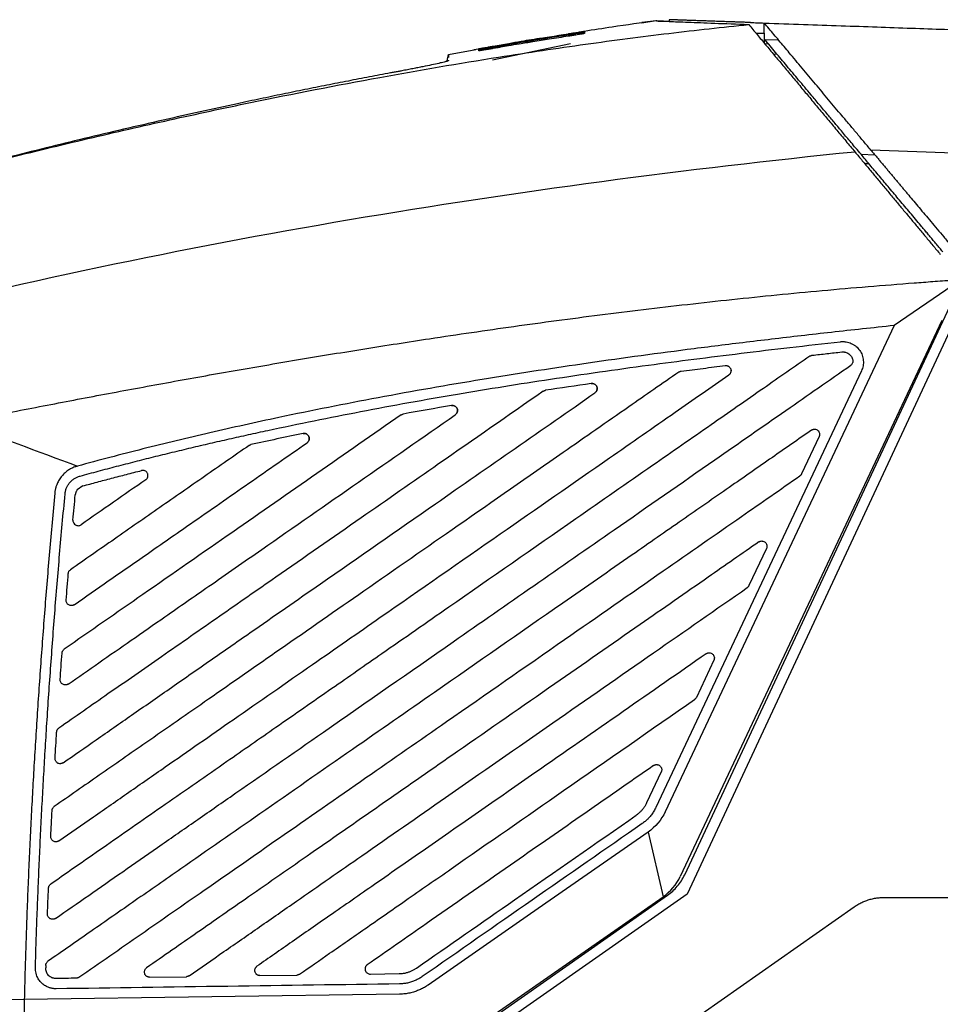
# Model space of a CAD drawing. Header units: millimetres. Extents: x -508 to 796, y -404 to 760.
# Tile 81 of 116: x 497 to 587, y 168 to 264. Entities that reach past the tile are written whole.
import ezdxf

# ---------------------------------------------------------------- set-up
doc = ezdxf.new("R2010")
doc.units = ezdxf.units.MM

msp = doc.modelspace()

# ---------------------------------------------------------------- linework, layer by layer
at = {"color": 7, "linetype": 'Continuous', "lineweight": 25}
for p, q in [((559.313, 263.765), (557.93, 263.585)), ((557.931, 263.576), (559.126, 263.751)), ((560.572, 263.867), (560.572, 263.695)), ((569.824, 262.543), (569.824, 263.544)), ((550.799, 262.26), (550.775, 262.414)), ((552.323, 262.753), (552.314, 262.751)), ((552.32, 262.752), (552.32, 262.752)), ((569.003, 262.572), (569.819, 262.543)), ((569.824, 262.543), (569.819, 262.543)), ((569.819, 262.543), (569.819, 261.543)), ((550.993, 261.506), (543.406, 259.919)), ((544.984, 261.526), (543.47, 261.27)), ((569.819, 261.543), (570.209, 261.529)), ((569.867, 261.937), (571.205, 261.898)), ((539.004, 259.855), (539.116, 260.475)), ((539.116, 260.475), (541.784, 260.969)), ((542.04, 261.011), (541.592, 260.932)), ((542.009, 261.008), (542.039, 261.013)), ((543.462, 261.197), (543.485, 261.068)), ((571.074, 260.498), (570.721, 260.51)), ((539.114, 259.939), (539.114, 259.892)), ((579.229, 250.779), (580.572, 250.735)), ((639.466, 249.112), (580.197, 251.181)), ((588.095, 238.003), (582.449, 234.133)), ((562.086, 180.748), (587.877, 235.978)), ((588.783, 235.555), (562.313, 178.87)), ((587.097, 234.615), (561.651, 180.579)), ((582.449, 234.133), (560.194, 186.874)), ((579.267, 229.723), (559.289, 187.3)), ((566.075, 230.248), (566.311, 230.196)), ((566.557, 229.926), (566.581, 229.713)), ((566.485, 229.445), (566.473, 229.427)), ((553.542, 227.821), (553.461, 227.686)), ((575.159, 223.347), (573.453, 219.724)), ((503.569, 218.544), (503.029, 218.168)), ((570.041, 212.479), (568.335, 208.857)), ((564.923, 201.611), (563.218, 197.989)), ((559.806, 190.743), (558.385, 187.726)), ((558.525, 184.899), (559.982, 178.604)), ((562.313, 178.87), (535.699, 160.231)), ((536.132, 162.016), (559.982, 178.604)), ((536.628, 162.103), (560.424, 178.768)), ((581.435, 178.535), (655.966, 178.535)), ((560.029, 164.649), (578.567, 177.631)), ((510.069, 170.792), (513.645, 170.842)), ((520.797, 170.944), (524.373, 170.995)), ((531.524, 171.097), (534.336, 171.137)), ((497.878, 168.618), (483.587, 168.415)), ((497.878, 168.618), (497.735, 160.615))]:
    msp.add_line(p, q, dxfattribs=at)
at = {"color": 250, "linetype": 'Continuous', "lineweight": 25}
msp.add_line((552.351, 262.744), (552.283, 262.665), dxfattribs=at)
at = {"color": 7, "linetype": 'Continuous', "lineweight": 25, "flags": 128}
for points in [[(539.116, 260.475), (539.116, 260.474), (539.116, 260.472)], [(558.525, 184.899), (547.837, 177.466), (537.148, 170.031)], [(534.364, 169.137), (516.121, 168.878), (497.878, 168.618)]]:
    msp.add_lwpolyline(points, dxfattribs=at)
at = {"color": 7, "linetype": 'Continuous', "lineweight": 25}
for points, knots in [([(472.302, 244.038), (473.035, 244.245), (474.529, 244.664), (476.811, 245.298), (479.174, 245.948), (481.619, 246.612), (485.084, 247.542), (489.879, 248.803), (496.527, 250.493), (504.021, 252.311), (511.985, 254.135), (521.43, 256.164), (532.077, 258.243), (541.552, 259.86), (548.229, 260.884), (552.41, 261.486), (556.506, 262.037), (560.517, 262.539), (564.442, 262.996), (567.032, 263.266), (568.312, 263.4)], [0, 0, 0, 0, 0.023316, 0.047472, 0.072469, 0.098308, 0.124992, 0.182222, 0.249982, 0.334822, 0.418134, 0.499916, 0.630338, 0.749929, 0.793915, 0.836981, 0.879125, 0.920344, 0.960636, 1, 1, 1, 1]), ([(559.271, 263.745), (557.848, 263.549), (555.472, 263.22), (553.228, 262.873), (552.328, 262.734)], [0, 0, 0, 0, 0.599053, 1, 1, 1, 1]), ([(560.572, 263.696), (560.185, 263.71), (559.458, 263.738), (559.349, 263.742), (559.297, 263.744)], [0, 0, 0, 0, 0.531774, 1, 1, 1, 1]), ([(559.356, 263.742), (559.391, 263.741), (559.519, 263.736), (560.498, 263.698), (562.31, 263.629), (564.856, 263.532), (567.159, 263.444), (568.312, 263.4)], [0, 0, 0, 0, 0.0842157, 0.3118741, 0.5403901, 0.769765, 1, 1, 1, 1]), ([(568.479, 263.591), (568.348, 263.595), (568.087, 263.604), (567.706, 263.618), (567.335, 263.63), (566.973, 263.643), (566.622, 263.655), (566.28, 263.667), (565.948, 263.679), (565.626, 263.69), (565.314, 263.701), (565.011, 263.711), (564.719, 263.722), (564.436, 263.731), (564.163, 263.741), (563.901, 263.75), (563.648, 263.759), (563.405, 263.767), (563.173, 263.775), (562.95, 263.783), (562.737, 263.791), (562.535, 263.798), (562.342, 263.804), (562.159, 263.811), (561.987, 263.817), (561.824, 263.823), (561.671, 263.828), (561.529, 263.833), (561.396, 263.838), (561.273, 263.842), (561.16, 263.846), (561.057, 263.849), (560.964, 263.853), (560.881, 263.856), (560.808, 263.858), (560.745, 263.861), (560.691, 263.862), (560.648, 263.864), (560.614, 263.865), (560.589, 263.866), (560.574, 263.867), (560.573, 263.867), (560.572, 263.867)], [0, 0, 0, 0, 0.025202, 0.050404, 0.075604, 0.100802, 0.125997, 0.151189, 0.176375, 0.201557, 0.226732, 0.251901, 0.277062, 0.302214, 0.327358, 0.352491, 0.377614, 0.402725, 0.427824, 0.45291, 0.477982, 0.50304, 0.528082, 0.553108, 0.578118, 0.60311, 0.628083, 0.653038, 0.677973, 0.702887, 0.727781, 0.752652, 0.7775, 0.802325, 0.827127, 0.851903, 0.876654, 0.901378, 0.926076, 0.950746, 0.975387, 1, 1, 1, 1]), ([(568.312, 263.4), (568.447, 263.238), (568.718, 262.914), (569.127, 262.423), (569.539, 261.929), (569.954, 261.431), (570.371, 260.93), (570.792, 260.425), (571.216, 259.917), (571.643, 259.405), (572.072, 258.889), (572.505, 258.37), (572.941, 257.848), (573.519, 257.154), (574.241, 256.288), (575.11, 255.245), (575.985, 254.196), (576.866, 253.139), (577.753, 252.074), (578.347, 251.362), (578.645, 251.004)], [0, 0, 0, 0, 0.041203, 0.082457, 0.123772, 0.165157, 0.206621, 0.248175, 0.289826, 0.331584, 0.373459, 0.415459, 0.457594, 0.499872, 0.582641, 0.665559, 0.748691, 0.832099, 0.915848, 1, 1, 1, 1]), ([(568.479, 263.591), (568.587, 263.587), (568.804, 263.579), (569.138, 263.568), (569.477, 263.556), (569.708, 263.548), (569.824, 263.544)], [0, 0, 0, 0, 0.250006, 0.500002, 0.749996, 1, 1, 1, 1]), ([(569.824, 263.544), (571.092, 263.499), (573.579, 263.412), (577.232, 263.285), (580.734, 263.163), (584.084, 263.046), (589.289, 262.864), (596.205, 262.622), (604.91, 262.318), (613.309, 262.025), (620.115, 261.787), (625.278, 261.607), (628.921, 261.48), (632.496, 261.355), (636.005, 261.233), (638.319, 261.152), (639.466, 261.112)], [0, 0, 0, 0, 0.054533, 0.106893, 0.157081, 0.205097, 0.250942, 0.38087, 0.502501, 0.625456, 0.742417, 0.795771, 0.848201, 0.899712, 0.95031, 1, 1, 1, 1]), ([(580.197, 251.181), (580.079, 251.322), (579.843, 251.604), (579.489, 252.025), (579.136, 252.446), (578.783, 252.866), (578.432, 253.285), (578.081, 253.703), (577.731, 254.12), (577.061, 254.918), (576.078, 256.09), (574.782, 257.635), (573.505, 259.157), (572.493, 260.362), (571.748, 261.25), (571.25, 261.844), (570.763, 262.425), (570.287, 262.992), (569.978, 263.36), (569.824, 263.544)], [0, 0, 0, 0, 0.032507, 0.064954, 0.097349, 0.1297, 0.162017, 0.194307, 0.226581, 0.258847, 0.38018, 0.500647, 0.625102, 0.747592, 0.798822, 0.849627, 0.900058, 0.950165, 1, 1, 1, 1]), ([(550.777, 262.435), (550.143, 262.335), (548.972, 262.148), (547.358, 261.882), (546.03, 261.658), (544.986, 261.479), (544.226, 261.348), (543.75, 261.264), (543.528, 261.225), (543.464, 261.214)], [0, 0, 0, 0, 0.2594023, 0.4799624, 0.6616765, 0.8045405, 0.9085507, 0.9737045, 1, 1, 1, 1]), ([(550.779, 262.257), (550.158, 262.161), (549.006, 261.982), (547.417, 261.727), (546.1, 261.51), (545.056, 261.336), (544.284, 261.205), (543.784, 261.12), (543.542, 261.078), (543.466, 261.065)], [0, 0, 0, 0, 0.254472, 0.471751, 0.65183, 0.7947, 0.900354, 0.968789, 1, 1, 1, 1]), ([(550.775, 262.502), (550.815, 262.508), (550.895, 262.521), (551.014, 262.54), (551.132, 262.559), (551.249, 262.577), (551.421, 262.604), (551.639, 262.638), (551.88, 262.676), (552.082, 262.706), (552.217, 262.726), (552.298, 262.738), (552.343, 262.744), (552.348, 262.744), (552.351, 262.744)], [0, 0, 0, 0, 0.050104, 0.099933, 0.149751, 0.199823, 0.250411, 0.37614, 0.500229, 0.625554, 0.749898, 0.834042, 0.916842, 1, 1, 1, 1]), ([(550.775, 262.414), (550.815, 262.421), (550.895, 262.433), (551.015, 262.452), (551.133, 262.47), (551.25, 262.488), (551.422, 262.514), (551.64, 262.546), (551.881, 262.581), (552.083, 262.609), (552.217, 262.626), (552.298, 262.635), (552.343, 262.639), (552.348, 262.638), (552.351, 262.638)], [0, 0, 0, 0, 0.050176, 0.100036, 0.149849, 0.199885, 0.250411, 0.376082, 0.500213, 0.625504, 0.749921, 0.833937, 0.916736, 1, 1, 1, 1]), ([(552.351, 262.697), (552.35, 262.696), (552.348, 262.695), (552.332, 262.691), (552.306, 262.686), (552.27, 262.679), (552.203, 262.667), (552.081, 262.646), (551.879, 262.612), (551.638, 262.573), (551.397, 262.534), (551.173, 262.498), (550.976, 262.467), (550.843, 262.446), (550.777, 262.435)], [0, 0, 0, 0, 0.050017, 0.099674, 0.149343, 0.199396, 0.250198, 0.374496, 0.499875, 0.624021, 0.749661, 0.833798, 0.916844, 1, 1, 1, 1]), ([(552.35, 262.527), (552.349, 262.526), (552.347, 262.524), (552.331, 262.519), (552.306, 262.513), (552.27, 262.505), (552.202, 262.491), (552.081, 262.469), (551.879, 262.434), (551.639, 262.393), (551.397, 262.354), (551.174, 262.319), (550.977, 262.288), (550.845, 262.267), (550.779, 262.257)], [0, 0, 0, 0, 0.050002, 0.099653, 0.149323, 0.199386, 0.250206, 0.374494, 0.499874, 0.624014, 0.749653, 0.833807, 0.91686, 1, 1, 1, 1]), ([(552.351, 262.638), (552.351, 262.622), (552.35, 262.589), (552.35, 262.548), (552.35, 262.527)], [0, 0, 0, 0, 0.495965, 1, 1, 1, 1]), ([(552.351, 262.744), (552.351, 262.739), (552.351, 262.727), (552.351, 262.707), (552.351, 262.697)], [0, 0, 0, 0, 0.497912, 1, 1, 1, 1]), ([(548.242, 262.082), (547.54, 261.969), (546.398, 261.785), (545.377, 261.602), (544.983, 261.531)], [0, 0, 0, 0, 0.6139416, 1, 1, 1, 1]), ([(579.229, 250.779), (579.06, 250.981), (578.741, 251.361), (578.279, 251.911), (577.843, 252.431), (577.32, 253.054), (576.705, 253.787), (575.957, 254.678), (575.175, 255.611), (574.427, 256.502), (573.759, 257.299), (573.167, 258.003), (572.588, 258.694), (572.02, 259.37), (571.464, 260.033), (570.92, 260.682), (570.386, 261.317), (570.04, 261.731), (569.867, 261.937)], [0, 0, 0, 0, 0.05213, 0.098162, 0.142338, 0.186472, 0.259761, 0.332797, 0.418861, 0.504441, 0.568325, 0.631519, 0.69409, 0.756104, 0.81763, 0.87874, 0.939505, 1, 1, 1, 1]), ([(539.116, 260.471), (539.116, 260.455), (539.115, 260.424), (539.114, 260.325), (539.114, 260.203), (539.114, 260.193)], [0, 0, 0, 0, 0.492436, 0.958383, 1, 1, 1, 1]), ([(543.47, 261.27), (543.431, 261.263), (543.355, 261.249), (543.242, 261.229), (543.131, 261.209), (543.021, 261.19), (542.861, 261.161), (542.657, 261.124), (542.435, 261.084), (542.25, 261.051), (542.128, 261.029), (542.056, 261.016), (542.016, 261.009), (542.011, 261.008), (542.009, 261.008)], [0, 0, 0, 0, 0.050407, 0.100344, 0.150107, 0.199996, 0.250306, 0.375434, 0.500237, 0.62529, 0.750054, 0.83367, 0.916478, 1, 1, 1, 1]), ([(543.466, 261.065), (543.428, 261.058), (543.353, 261.046), (543.241, 261.026), (543.131, 261.008), (543.022, 260.99), (542.864, 260.963), (542.666, 260.931), (542.452, 260.897), (542.278, 260.87), (542.165, 260.855), (542.099, 260.846), (542.064, 260.843), (542.059, 260.845), (542.057, 260.845)], [0, 0, 0, 0, 0.0502706, 0.1001052, 0.1498389, 0.1998085, 0.2503459, 0.374956, 0.5001514, 0.6246225, 0.7499226, 0.8329004, 0.9158302, 1, 1, 1, 1]), ([(542.057, 260.845), (542.057, 260.854), (542.058, 260.87), (542.057, 260.893), (542.058, 260.914), (542.058, 260.926), (542.058, 260.932)], [0, 0, 0, 0, 0.243752, 0.500005, 0.75485, 1, 1, 1, 1]), ([(542.058, 261.009), (542.059, 261.009), (542.061, 261.009), (542.073, 261.012), (542.093, 261.016), (542.122, 261.022), (542.177, 261.032), (542.277, 261.051), (542.45, 261.083), (542.662, 261.121), (542.882, 261.161), (543.089, 261.198), (543.273, 261.232), (543.399, 261.254), (543.462, 261.265)], [0, 0, 0, 0, 0.050736, 0.100854, 0.150619, 0.200305, 0.250183, 0.375503, 0.499915, 0.625201, 0.749698, 0.833563, 0.916468, 1, 1, 1, 1]), ([(543.464, 261.214), (543.426, 261.207), (543.35, 261.194), (543.239, 261.174), (543.128, 261.155), (543.02, 261.136), (542.862, 261.109), (542.664, 261.074), (542.451, 261.038), (542.278, 261.009), (542.166, 260.99), (542.1, 260.98), (542.064, 260.975), (542.06, 260.975), (542.058, 260.975)], [0, 0, 0, 0, 0.050264, 0.100094, 0.14983, 0.19981, 0.250368, 0.374944, 0.500156, 0.624564, 0.749911, 0.832895, 0.915834, 1, 1, 1, 1]), ([(542.058, 260.932), (542.058, 260.933), (542.06, 260.934), (542.073, 260.937), (542.093, 260.942), (542.121, 260.948), (542.176, 260.96), (542.276, 260.98), (542.449, 261.013), (542.662, 261.053), (542.882, 261.093), (543.088, 261.13), (543.273, 261.163), (543.399, 261.186), (543.462, 261.197)], [0, 0, 0, 0, 0.0506933, 0.1007983, 0.1505799, 0.2003076, 0.2502513, 0.3756333, 0.4999797, 0.6251872, 0.7497221, 0.8336439, 0.9165378, 1, 1, 1, 1]), ([(542.058, 260.975), (542.058, 260.983), (542.059, 260.997), (542.058, 261.005), (542.058, 261.009)], [0, 0, 0, 0, 0.499347, 1, 1, 1, 1]), ([(539.114, 259.892), (539.113, 259.889), (539.111, 259.884), (539.098, 259.875), (539.076, 259.864), (539.046, 259.851), (538.988, 259.831), (538.881, 259.798), (538.697, 259.748), (538.463, 259.69), (538.088, 259.603), (537.503, 259.475), (536.787, 259.326), (536.152, 259.199), (535.651, 259.1), (535.128, 258.999), (534.648, 258.906), (534.22, 258.825), (533.847, 258.755), (533.596, 258.708), (533.471, 258.685)], [0, 0, 0, 0, 0.02504, 0.050038, 0.07503, 0.100054, 0.125149, 0.18695, 0.248936, 0.31072, 0.372698, 0.497473, 0.623805, 0.686498, 0.749237, 0.811749, 0.874289, 0.91621, 0.958063, 1, 1, 1, 1]), ([(533.471, 258.685), (532.795, 258.558), (531.433, 258.302), (529.374, 257.906), (527.282, 257.495), (525.157, 257.069), (523, 256.627), (520.811, 256.171), (516.931, 255.346), (511.216, 254.081), (505.017, 252.628), (499.931, 251.389), (496.122, 250.439), (492.253, 249.45), (488.258, 248.406), (484.323, 247.356), (480.258, 246.253), (476.316, 245.166), (473.598, 244.402), (472.302, 244.038)], [0, 0, 0, 0, 0.032812, 0.066175, 0.100087, 0.134548, 0.169557, 0.205113, 0.241215, 0.358747, 0.484201, 0.544766, 0.608286, 0.67131, 0.735114, 0.805075, 0.865436, 0.935859, 1, 1, 1, 1]), ([(578.645, 251.004), (578.761, 250.865), (578.994, 250.585), (579.348, 250.161), (579.704, 249.734), (580.064, 249.302), (580.428, 248.866), (580.795, 248.425), (581.165, 247.981), (581.539, 247.532), (581.917, 247.08), (582.298, 246.623), (582.782, 246.041), (583.373, 245.333), (584.072, 244.494), (584.778, 243.647), (585.491, 242.792), (586.211, 241.928), (586.695, 241.348), (586.937, 241.057)], [0, 0, 0, 0, 0.044871, 0.0898158, 0.1348473, 0.1799783, 0.2252215, 0.2705894, 0.3160947, 0.3617497, 0.4075667, 0.4535578, 0.4997352, 0.5823234, 0.6651401, 0.7482512, 0.831722, 0.9156171, 1, 1, 1, 1]), ([(587.177, 241.308), (587.074, 241.431), (586.868, 241.676), (586.56, 242.043), (586.253, 242.408), (585.948, 242.771), (585.645, 243.133), (585.343, 243.493), (584.789, 244.154), (583.993, 245.102), (582.968, 246.324), (581.975, 247.507), (581.172, 248.464), (580.551, 249.204), (580.096, 249.747), (579.654, 250.273), (579.37, 250.611), (579.229, 250.779)], [0, 0, 0, 0, 0.0360692, 0.0720528, 0.1079613, 0.1438057, 0.1795966, 0.215345, 0.2510617, 0.3772376, 0.501749, 0.6275515, 0.7513069, 0.8141833, 0.8765303, 0.9384385, 1, 1, 1, 1]), ([(580.197, 251.181), (580.28, 251.082), (580.445, 250.886), (580.695, 250.588), (580.945, 250.29), (581.195, 249.992), (581.444, 249.695), (581.693, 249.398), (581.94, 249.103), (582.187, 248.809), (582.432, 248.517), (582.675, 248.227), (582.917, 247.939), (583.157, 247.653), (583.394, 247.37), (583.63, 247.089), (583.949, 246.708), (584.365, 246.213), (584.888, 245.589), (585.441, 244.93), (586.024, 244.236), (586.637, 243.506), (587.279, 242.741), (587.719, 242.217), (587.943, 241.95)], [0, 0, 0, 0, 0.036691, 0.07287, 0.108543, 0.143716, 0.178393, 0.212578, 0.246272, 0.279479, 0.312198, 0.344432, 0.376181, 0.407445, 0.438223, 0.468516, 0.498322, 0.560865, 0.626459, 0.695095, 0.766765, 0.841472, 0.919218, 1, 1, 1, 1]), ([(584.404, 238.284), (585.01, 238.329), (586.225, 238.42), (587.44, 238.504), (588.049, 238.546)], [0, 0, 0, 0, 0.49885, 1, 1, 1, 1]), ([(491.629, 224.734), (492.605, 224.929), (494.562, 225.318), (497.507, 225.896), (500.468, 226.47), (503.446, 227.039), (506.439, 227.604), (509.45, 228.163), (512.477, 228.716), (515.52, 229.263), (518.58, 229.803), (521.657, 230.335), (524.75, 230.859), (527.861, 231.374), (530.988, 231.881), (534.132, 232.377), (537.591, 232.908), (541.373, 233.471), (545.487, 234.058), (549.643, 234.627), (553.842, 235.175), (558.083, 235.701), (562.366, 236.203), (566.692, 236.679), (571.06, 237.127), (575.47, 237.546), (579.922, 237.937), (582.906, 238.168), (584.404, 238.284)], [0, 0, 0, 0, 0.031873, 0.063902, 0.096089, 0.128432, 0.160933, 0.193591, 0.226407, 0.25938, 0.292512, 0.325802, 0.35925, 0.392857, 0.426623, 0.460547, 0.494631, 0.538499, 0.582781, 0.627478, 0.672588, 0.718114, 0.764055, 0.810412, 0.857185, 0.904374, 0.951979, 1, 1, 1, 1]), ([(582.449, 234.133), (581.421, 234.023), (579.388, 233.807), (576.375, 233.475), (573.432, 233.142), (570.559, 232.808), (567.757, 232.473), (565.026, 232.136), (559.802, 231.473), (552.258, 230.442), (542.234, 228.897), (532.412, 227.179), (524.709, 225.649), (519.267, 224.47), (515.943, 223.718), (512.659, 222.943), (509.416, 222.144), (506.214, 221.325), (504.098, 220.755), (503.045, 220.471)], [0, 0, 0, 0, 0.038454, 0.07604, 0.112759, 0.148611, 0.183598, 0.217718, 0.250973, 0.379458, 0.500899, 0.62817, 0.750288, 0.792985, 0.835246, 0.877074, 0.918473, 0.959447, 1, 1, 1, 1]), ([(503.308, 219.507), (503.897, 219.666), (505.077, 219.986), (506.857, 220.454), (508.65, 220.916), (510.456, 221.37), (512.274, 221.817), (514.106, 222.257), (515.951, 222.69), (517.809, 223.115), (519.681, 223.533), (523.93, 224.46), (530.69, 225.831), (539.849, 227.48), (549.178, 228.972), (556.847, 230.066), (563.028, 230.878), (567.615, 231.451), (572.37, 232.017), (575.597, 232.379), (577.238, 232.563)], [0, 0, 0, 0, 0.024345, 0.048833, 0.073465, 0.098242, 0.123165, 0.148234, 0.17345, 0.198813, 0.224325, 0.249986, 0.372451, 0.49964, 0.621479, 0.749549, 0.808856, 0.870366, 0.93408, 1, 1, 1, 1]), ([(577.238, 232.563), (577.283, 232.567), (577.372, 232.576), (577.507, 232.576), (577.641, 232.569), (577.818, 232.546), (578.036, 232.497), (578.288, 232.402), (578.525, 232.274), (578.816, 232.062), (579.119, 231.733), (579.363, 231.264), (579.457, 230.837), (579.464, 230.492), (579.435, 230.23), (579.373, 229.971), (579.302, 229.806), (579.267, 229.723)], [0, 0, 0, 0, 0.031827, 0.063508, 0.095186, 0.127006, 0.189935, 0.252982, 0.316605, 0.380444, 0.506821, 0.629373, 0.750742, 0.812007, 0.873482, 0.936509, 1, 1, 1, 1]), ([(574.252, 231.161), (572.751, 230.117), (569.55, 227.891), (564.452, 224.345), (558.372, 220.117), (549.874, 214.207), (541.105, 208.108), (533.2, 202.61), (527.598, 198.713), (522.573, 195.218), (517.169, 191.46), (511.678, 187.641), (505.968, 183.67), (502.257, 181.089), (500.448, 179.831)], [0, 0, 0, 0, 0.0610467, 0.1301215, 0.2072243, 0.3081712, 0.4755581, 0.5636738, 0.6294857, 0.7032966, 0.7679372, 0.8491362, 0.9264902, 1, 1, 1, 1]), ([(574.252, 231.161), (574.27, 231.173), (574.305, 231.195), (574.361, 231.22), (574.42, 231.239), (574.461, 231.245), (574.481, 231.248)], [0, 0, 0, 0, 0.253012, 0.50137, 0.749035, 1, 1, 1, 1]), ([(574.481, 231.248), (574.956, 231.302), (575.911, 231.41), (576.867, 231.516), (577.348, 231.569)], [0, 0, 0, 0, 0.496684, 1, 1, 1, 1]), ([(577.348, 231.569), (577.378, 231.572), (577.439, 231.577), (577.53, 231.574), (577.62, 231.564), (577.738, 231.539), (577.881, 231.488), (578.039, 231.396), (578.18, 231.276), (578.295, 231.132), (578.385, 230.97), (578.418, 230.853), (578.434, 230.795)], [0, 0, 0, 0, 0.0626938, 0.1248474, 0.1869801, 0.2496113, 0.3730926, 0.4968659, 0.6232223, 0.7505876, 0.8754767, 1, 1, 1, 1]), ([(578.435, 230.795), (578.439, 230.77), (578.448, 230.722), (578.447, 230.648), (578.435, 230.575), (578.406, 230.481), (578.346, 230.369), (578.269, 230.306), (578.231, 230.275)], [0, 0, 0, 0, 0.125394, 0.248791, 0.372964, 0.500637, 0.750616, 1, 1, 1, 1]), ([(500.921, 176.505), (501.994, 177.252), (504.17, 178.766), (507.478, 181.066), (510.871, 183.426), (514.35, 185.845), (519.722, 189.582), (528.141, 195.437), (540.589, 204.095), (553.275, 212.918), (564.06, 220.418), (571.726, 225.751), (576.131, 228.814), (578.231, 230.275)], [0, 0, 0, 0, 0.041663, 0.084438, 0.128325, 0.173323, 0.219432, 0.336789, 0.5, 0.702492, 0.829067, 0.918505, 1, 1, 1, 1]), ([(561.739, 229.699), (562.449, 229.791), (563.879, 229.976), (565.309, 230.154), (566.028, 230.244)], [0, 0, 0, 0, 0.497136, 1, 1, 1, 1]), ([(566.028, 230.244), (566.046, 230.246), (566.082, 230.251), (566.138, 230.25), (566.202, 230.24), (566.273, 230.217), (566.372, 230.166), (566.479, 230.073), (566.567, 229.93), (566.598, 229.765), (566.578, 229.628), (566.538, 229.525), (566.495, 229.454), (566.442, 229.389), (566.397, 229.354), (566.375, 229.337)], [0, 0, 0, 0, 0.041118, 0.082662, 0.125377, 0.187246, 0.251204, 0.377496, 0.502014, 0.624889, 0.748584, 0.811139, 0.873534, 0.937113, 1, 1, 1, 1]), ([(561.518, 229.613), (559.899, 228.487), (556.148, 225.878), (548.995, 220.903), (540.408, 214.931), (531.249, 208.561), (523.16, 202.935), (516.093, 198.021), (510.221, 193.937), (505.224, 190.461), (502.258, 188.398), (500.801, 187.385)], [0, 0, 0, 0, 0.080013, 0.185335, 0.353431, 0.504287, 0.637904, 0.753127, 0.853424, 0.928053, 1, 1, 1, 1]), ([(501.245, 184.039), (502.363, 184.817), (504.631, 186.395), (508.081, 188.794), (512.609, 191.943), (518.558, 196.08), (525.525, 200.926), (534.183, 206.947), (543.808, 213.642), (553.364, 220.288), (560.77, 225.439), (564.638, 228.129), (566.375, 229.337)], [0, 0, 0, 0, 0.051511, 0.104467, 0.158869, 0.260068, 0.378486, 0.479778, 0.658861, 0.821835, 0.919982, 1, 1, 1, 1]), ([(561.518, 229.613), (561.535, 229.624), (561.568, 229.646), (561.623, 229.67), (561.68, 229.689), (561.719, 229.695), (561.739, 229.699)], [0, 0, 0, 0, 0.2518541, 0.5000412, 0.7482075, 1, 1, 1, 1]), ([(548.338, 227.755), (548.354, 227.766), (548.386, 227.786), (548.438, 227.81), (548.492, 227.829), (548.529, 227.835), (548.548, 227.839)], [0, 0, 0, 0, 0.251589, 0.499909, 0.748275, 1, 1, 1, 1]), ([(553.006, 228.501), (553.024, 228.503), (553.06, 228.509), (553.117, 228.507), (553.181, 228.498), (553.253, 228.477), (553.354, 228.428), (553.463, 228.337), (553.552, 228.194), (553.585, 228.027), (553.567, 227.887), (553.527, 227.782), (553.484, 227.71), (553.43, 227.645), (553.385, 227.612), (553.363, 227.595)], [0, 0, 0, 0, 0.041362, 0.083029, 0.125688, 0.187454, 0.250881, 0.375998, 0.500058, 0.62412, 0.749245, 0.81227, 0.87444, 0.937766, 1, 1, 1, 1]), ([(553.504, 227.758), (553.524, 227.793), (553.572, 227.877), (553.585, 228.034), (553.549, 228.2), (553.457, 228.345), (553.324, 228.451), (553.166, 228.509), (553.058, 228.504), (553.006, 228.501)], [0, 0, 0, 0, 0.1078641, 0.2584662, 0.4090501, 0.5596291, 0.7102183, 0.8608283, 1, 1, 1, 1]), ([(548.338, 227.755), (544.947, 225.397), (539.044, 221.291), (530.376, 215.262), (523.28, 210.328), (516.813, 205.83), (511.375, 202.047), (506.162, 198.422), (502.833, 196.107), (501.241, 195)], [0, 0, 0, 0, 0.216009, 0.375994, 0.552203, 0.667988, 0.787945, 0.898616, 1, 1, 1, 1]), ([(501.656, 191.634), (502.732, 192.382), (504.953, 193.927), (508.386, 196.315), (512.026, 198.846), (515.872, 201.521), (520.779, 204.934), (528.126, 210.044), (539.295, 217.812), (548.19, 223.998), (553.363, 227.595)], [0, 0, 0, 0, 0.06242, 0.128826, 0.199219, 0.273598, 0.351963, 0.483891, 0.699903, 1, 1, 1, 1]), ([(539.78, 225.457), (539.873, 225.522), (539.942, 225.617), (540.006, 225.835), (540, 225.952), (539.914, 226.163), (539.837, 226.25), (539.638, 226.36), (539.522, 226.38), (539.41, 226.361)], [0, 0, 0, 0, 0.25, 0.25, 0.5, 0.5, 0.75, 0.75, 1, 1, 1, 1]), ([(539.41, 226.361), (539.429, 226.363), (539.466, 226.369), (539.522, 226.368), (539.588, 226.361), (539.661, 226.342), (539.764, 226.296), (539.875, 226.206), (539.967, 226.061), (540.003, 225.894), (539.986, 225.752), (539.946, 225.648), (539.902, 225.575), (539.848, 225.509), (539.803, 225.475), (539.78, 225.457)], [0, 0, 0, 0, 0.041412, 0.083052, 0.125488, 0.187967, 0.25074, 0.375383, 0.500013, 0.624919, 0.749365, 0.811293, 0.873722, 0.936807, 1, 1, 1, 1]), ([(534.514, 225.449), (531.785, 223.551), (526.327, 219.755), (517.958, 213.934), (509.771, 208.241), (504.313, 204.445), (501.766, 202.673)], [0, 0, 0, 0, 0.250004, 0.500008, 0.766679, 1, 1, 1, 1]), ([(502.153, 199.288), (503.146, 199.979), (505.185, 201.397), (508.32, 203.577), (511.88, 206.053), (516.112, 208.997), (522.383, 213.358), (530.373, 218.915), (536.644, 223.277), (539.78, 225.457)], [0, 0, 0, 0, 0.079189, 0.16252, 0.249995, 0.362965, 0.499992, 0.749994, 1, 1, 1, 1]), ([(534.514, 225.449), (534.534, 225.462), (534.574, 225.487), (534.64, 225.515), (534.686, 225.525), (534.709, 225.53)], [0, 0, 0, 0, 0.334355, 0.665387, 1, 1, 1, 1]), ([(574.421, 223.971), (573.15, 223.087), (570.483, 221.231), (566.293, 218.317), (561.752, 215.159), (556.354, 211.405), (548.323, 205.82), (539.256, 199.513), (529.446, 192.691), (521.228, 186.975), (514.185, 182.077), (508.704, 178.265), (504.397, 175.269), (501.572, 173.304), (500.182, 172.338)], [0, 0, 0, 0, 0.051367, 0.107804, 0.16931, 0.234857, 0.325958, 0.493838, 0.60127, 0.722383, 0.825945, 0.885843, 0.943861, 1, 1, 1, 1]), ([(574.421, 223.971), (574.436, 223.981), (574.465, 224.002), (574.514, 224.026), (574.575, 224.047), (574.647, 224.06), (574.757, 224.062), (574.893, 224.032), (575.037, 223.95), (575.142, 223.823), (575.191, 223.695), (575.206, 223.587), (575.205, 223.505), (575.191, 223.424), (575.17, 223.372), (575.159, 223.347)], [0, 0, 0, 0, 0.041103, 0.082648, 0.125347, 0.187236, 0.251161, 0.377393, 0.50192, 0.624863, 0.748579, 0.811118, 0.873533, 0.937097, 1, 1, 1, 1]), ([(525.367, 222.742), (525.461, 222.807), (525.53, 222.904), (525.594, 223.125), (525.586, 223.244), (525.495, 223.455), (525.414, 223.543), (525.211, 223.649), (525.093, 223.665), (524.98, 223.642)], [0, 0, 0, 0, 0.25, 0.25, 0.5, 0.5, 0.75, 0.75, 1, 1, 1, 1]), ([(524.98, 223.644), (524.999, 223.647), (525.036, 223.653), (525.093, 223.653), (525.16, 223.647), (525.235, 223.63), (525.34, 223.587), (525.455, 223.499), (525.55, 223.354), (525.589, 223.185), (525.574, 223.041), (525.534, 222.935), (525.491, 222.861), (525.435, 222.794), (525.39, 222.759), (525.367, 222.742)], [0, 0, 0, 0, 0.041607, 0.083325, 0.125678, 0.18836, 0.250891, 0.375436, 0.500118, 0.624994, 0.749383, 0.811301, 0.873722, 0.936818, 1, 1, 1, 1]), ([(519.74, 222.482), (518.293, 221.476), (515.399, 219.463), (511.035, 216.428), (506.693, 213.409), (503.799, 211.396), (502.375, 210.405)], [0, 0, 0, 0, 0.2500028, 0.5000055, 0.7539395, 1, 1, 1, 1]), ([(502.734, 207), (503.838, 207.768), (506.2, 209.411), (509.972, 212.034), (514.526, 215.202), (519.709, 218.806), (523.481, 221.43), (525.367, 222.742)], [0, 0, 0, 0, 0.146347, 0.313011, 0.499994, 0.749997, 1, 1, 1, 1]), ([(519.74, 222.482), (519.757, 222.493), (519.793, 222.516), (519.853, 222.543), (519.895, 222.556), (519.917, 222.562)], [0, 0, 0, 0, 0.3143719, 0.646281, 1, 1, 1, 1]), ([(503.045, 220.471), (502.986, 220.454), (502.868, 220.42), (502.697, 220.356), (502.531, 220.282), (502.37, 220.199), (502.137, 220.059), (501.847, 219.84), (501.53, 219.513), (501.263, 219.145), (501.078, 218.785), (500.959, 218.454), (500.884, 218.159), (500.859, 217.957), (500.847, 217.856)], [0, 0, 0, 0, 0.050762, 0.101042, 0.151027, 0.200904, 0.250864, 0.374622, 0.500033, 0.625296, 0.749204, 0.832326, 0.915633, 1, 1, 1, 1]), ([(501.843, 217.763), (501.849, 217.814), (501.861, 217.916), (501.893, 218.066), (501.934, 218.211), (501.987, 218.351), (502.05, 218.487), (502.124, 218.617), (502.208, 218.743), (502.333, 218.904), (502.509, 219.086), (502.751, 219.268), (503.017, 219.413), (503.21, 219.475), (503.308, 219.507)], [0, 0, 0, 0, 0.064143, 0.127109, 0.189241, 0.250898, 0.312446, 0.374255, 0.436688, 0.500099, 0.625941, 0.749265, 0.872988, 1, 1, 1, 1]), ([(503.196, 170.779), (504.2, 171.478), (506.214, 172.879), (509.246, 174.987), (512.298, 177.11), (516.755, 180.21), (523.025, 184.57), (530.883, 190.035), (540.149, 196.48), (549.779, 203.178), (559.34, 209.827), (566.966, 215.131), (571.397, 218.213), (573.286, 219.527)], [0, 0, 0, 0, 0.042967, 0.086221, 0.129765, 0.173596, 0.276958, 0.398119, 0.509923, 0.673584, 0.810324, 0.919129, 1, 1, 1, 1]), ([(503.57, 218.543), (504.031, 218.668), (504.963, 218.921), (506.377, 219.295), (507.82, 219.671), (508.792, 219.918), (509.283, 220.043)], [0, 0, 0, 0, 0.242803, 0.490401, 0.742798, 1, 1, 1, 1]), ([(509.692, 219.148), (509.71, 219.162), (509.749, 219.192), (509.801, 219.248), (509.847, 219.317), (509.882, 219.397), (509.904, 219.486), (509.909, 219.581), (509.895, 219.676), (509.859, 219.782), (509.791, 219.888), (509.681, 219.985), (509.547, 220.046), (509.407, 220.065), (509.322, 220.05), (509.283, 220.043)], [0, 0, 0, 0, 0.050545, 0.10552, 0.164764, 0.227855, 0.294076, 0.362424, 0.431677, 0.500512, 0.602175, 0.699944, 0.814728, 0.914924, 1, 1, 1, 1]), ([(573.453, 219.724), (573.443, 219.705), (573.423, 219.666), (573.384, 219.614), (573.339, 219.566), (573.304, 219.54), (573.286, 219.527)], [0, 0, 0, 0, 0.25218, 0.499987, 0.7478, 1, 1, 1, 1]), ([(500.847, 217.856), (500.759, 216.905), (500.584, 215.009), (500.335, 212.172), (500.096, 209.348), (499.869, 206.537), (499.654, 203.741), (499.449, 200.958), (499.256, 198.188), (499.074, 195.432), (498.904, 192.69), (498.744, 189.962), (498.596, 187.247), (498.46, 184.545), (498.334, 181.857), (498.22, 179.183), (498.117, 176.523), (498.026, 173.876), (497.945, 171.243), (497.9, 169.491), (497.878, 168.618)], [0, 0, 0, 0, 0.058034, 0.115773, 0.173215, 0.230364, 0.287218, 0.34378, 0.400049, 0.456028, 0.511716, 0.567115, 0.622225, 0.677048, 0.731585, 0.785835, 0.839801, 0.893483, 0.946883, 1, 1, 1, 1]), ([(498.961, 171.721), (498.987, 172.559), (499.038, 174.24), (499.127, 176.767), (499.226, 179.305), (499.335, 181.855), (499.454, 184.415), (499.583, 186.987), (499.723, 189.57), (499.873, 192.163), (500.095, 195.78), (500.408, 200.439), (500.837, 206.155), (501.311, 211.938), (501.665, 215.814), (501.843, 217.763)], [0, 0, 0, 0, 0.054552, 0.109354, 0.164404, 0.219706, 0.275258, 0.331062, 0.38712, 0.443431, 0.499997, 0.622741, 0.746985, 0.872735, 1, 1, 1, 1]), ([(502.614, 215.226), (502.651, 215.632), (502.725, 216.447), (502.8, 217.262), (502.838, 217.67)], [0, 0, 0, 0, 0.498722, 1, 1, 1, 1]), ([(503.029, 218.168), (503.011, 218.142), (502.974, 218.091), (502.93, 218.011), (502.894, 217.929), (502.867, 217.846), (502.848, 217.759), (502.842, 217.7), (502.838, 217.67)], [0, 0, 0, 0, 0.175939, 0.346625, 0.510645, 0.6702, 0.831436, 1, 1, 1, 1]), ([(502.614, 215.226), (502.613, 215.208), (502.61, 215.155), (502.624, 215.047), (502.689, 214.887), (502.825, 214.757), (502.986, 214.69), (503.129, 214.674), (503.274, 214.699), (503.357, 214.747), (503.397, 214.77)], [0, 0, 0, 0, 0.047466, 0.139723, 0.287856, 0.498659, 0.618735, 0.746837, 0.8762, 1, 1, 1, 1]), ([(569.303, 213.103), (567.663, 211.962), (563.817, 209.287), (557.199, 204.684), (549.068, 199.029), (540.783, 193.267), (532.884, 187.773), (526.115, 183.065), (520.046, 178.844), (514.72, 175.14), (511.418, 172.843), (509.777, 171.702)], [0, 0, 0, 0, 0.082655, 0.193843, 0.333563, 0.492418, 0.611412, 0.731639, 0.833554, 0.917297, 1, 1, 1, 1]), ([(569.303, 213.103), (569.318, 213.113), (569.347, 213.134), (569.397, 213.158), (569.457, 213.179), (569.529, 213.192), (569.639, 213.194), (569.775, 213.164), (569.919, 213.082), (570.024, 212.955), (570.073, 212.827), (570.088, 212.72), (570.087, 212.637), (570.073, 212.556), (570.052, 212.505), (570.041, 212.479)], [0, 0, 0, 0, 0.0411009, 0.0826436, 0.1253421, 0.1872313, 0.2511582, 0.3773966, 0.501928, 0.624867, 0.748576, 0.8111126, 0.8735281, 0.9370937, 1, 1, 1, 1]), ([(501.95, 207.451), (501.984, 207.874), (502.054, 208.736), (502.126, 209.598), (502.162, 210.036)], [0, 0, 0, 0, 0.490885, 1, 1, 1, 1]), ([(502.162, 210.036), (502.165, 210.06), (502.171, 210.109), (502.194, 210.179), (502.231, 210.256), (502.288, 210.337), (502.346, 210.382), (502.375, 210.405)], [0, 0, 0, 0, 0.16641, 0.33203, 0.500478, 0.750101, 1, 1, 1, 1]), ([(513.923, 170.932), (515.046, 171.713), (517.325, 173.298), (520.796, 175.712), (525.265, 178.82), (531.284, 183.006), (539.598, 188.789), (549.054, 195.365), (558.838, 202.17), (565.134, 206.548), (568.169, 208.659)], [0, 0, 0, 0, 0.062076, 0.126054, 0.191935, 0.309243, 0.458889, 0.651791, 0.832161, 1, 1, 1, 1]), ([(568.335, 208.857), (568.325, 208.837), (568.305, 208.798), (568.266, 208.746), (568.221, 208.698), (568.186, 208.672), (568.169, 208.659)], [0, 0, 0, 0, 0.252199, 0.500013, 0.74782, 1, 1, 1, 1]), ([(502.734, 207), (502.715, 206.987), (502.677, 206.962), (502.612, 206.935), (502.543, 206.917), (502.447, 206.908), (502.327, 206.919), (502.196, 206.971), (502.084, 207.058), (502.003, 207.175), (501.95, 207.309), (501.95, 207.404), (501.95, 207.451)], [0, 0, 0, 0, 0.061274, 0.122489, 0.185184, 0.25079, 0.377271, 0.501455, 0.623752, 0.749157, 0.875534, 1, 1, 1, 1]), ([(501.369, 199.734), (501.397, 200.142), (501.458, 200.997), (501.52, 201.852), (501.553, 202.3)], [0, 0, 0, 0, 0.476962, 1, 1, 1, 1]), ([(501.553, 202.3), (501.556, 202.324), (501.562, 202.373), (501.584, 202.444), (501.621, 202.522), (501.679, 202.604), (501.737, 202.65), (501.766, 202.673)], [0, 0, 0, 0, 0.1663826, 0.3318999, 0.5002525, 0.7498089, 1, 1, 1, 1]), ([(564.186, 202.235), (561.494, 200.363), (555.937, 196.498), (546.946, 190.245), (538.888, 184.64), (532.241, 180.018), (527.811, 176.937), (524, 174.286), (521.643, 172.647), (520.504, 171.855)], [0, 0, 0, 0, 0.18486, 0.381651, 0.61752, 0.738258, 0.838139, 0.921762, 1, 1, 1, 1]), ([(564.186, 202.235), (564.2, 202.245), (564.229, 202.266), (564.279, 202.29), (564.339, 202.311), (564.411, 202.324), (564.522, 202.326), (564.658, 202.297), (564.801, 202.214), (564.906, 202.087), (564.955, 201.959), (564.971, 201.852), (564.969, 201.769), (564.955, 201.688), (564.934, 201.637), (564.923, 201.611)], [0, 0, 0, 0, 0.041099, 0.082639, 0.125335, 0.18722, 0.251147, 0.37739, 0.501929, 0.624868, 0.748573, 0.811108, 0.873524, 0.93709, 1, 1, 1, 1]), ([(502.153, 199.288), (502.134, 199.275), (502.096, 199.249), (502.032, 199.222), (501.963, 199.205), (501.868, 199.195), (501.748, 199.206), (501.617, 199.258), (501.505, 199.344), (501.424, 199.459), (501.37, 199.592), (501.369, 199.687), (501.369, 199.733)], [0, 0, 0, 0, 0.061279, 0.122507, 0.185204, 0.250786, 0.377253, 0.501445, 0.62376, 0.749157, 0.875517, 1, 1, 1, 1]), ([(524.651, 171.084), (525.623, 171.761), (527.739, 173.232), (531.168, 175.617), (535.11, 178.358), (541.544, 182.833), (550.915, 189.351), (558.801, 194.835), (563.051, 197.791)], [0, 0, 0, 0, 0.075971, 0.165276, 0.267913, 0.383885, 0.667965, 1, 1, 1, 1]), ([(563.218, 197.989), (563.207, 197.969), (563.187, 197.93), (563.148, 197.878), (563.103, 197.831), (563.068, 197.804), (563.051, 197.791)], [0, 0, 0, 0, 0.252194, 0.500006, 0.747816, 1, 1, 1, 1]), ([(500.871, 192.074), (500.895, 192.474), (500.946, 193.323), (501, 194.172), (501.028, 194.621)], [0, 0, 0, 0, 0.470842, 1, 1, 1, 1]), ([(501.028, 194.621), (501.03, 194.639), (501.033, 194.677), (501.046, 194.731), (501.065, 194.784), (501.099, 194.852), (501.153, 194.93), (501.212, 194.976), (501.241, 195)], [0, 0, 0, 0, 0.1250525, 0.2490635, 0.3736381, 0.5003602, 0.7498688, 1, 1, 1, 1]), ([(501.656, 191.634), (501.637, 191.621), (501.6, 191.595), (501.536, 191.569), (501.467, 191.551), (501.372, 191.541), (501.254, 191.551), (501.123, 191.603), (501.011, 191.687), (500.929, 191.802), (500.874, 191.934), (500.873, 192.028), (500.872, 192.074)], [0, 0, 0, 0, 0.061284, 0.122524, 0.185221, 0.250778, 0.377228, 0.501431, 0.623766, 0.749157, 0.875502, 1, 1, 1, 1]), ([(559.068, 191.367), (559.086, 191.379), (559.123, 191.403), (559.183, 191.429), (559.246, 191.447), (559.311, 191.456), (559.382, 191.457), (559.458, 191.447), (559.563, 191.416), (559.682, 191.346), (559.789, 191.219), (559.84, 191.091), (559.855, 190.983), (559.852, 190.901), (559.837, 190.82), (559.816, 190.769), (559.806, 190.743)], [0, 0, 0, 0, 0.05095, 0.10061, 0.149861, 0.199606, 0.250723, 0.31269, 0.37549, 0.500348, 0.625197, 0.74955, 0.811457, 0.873825, 0.936848, 1, 1, 1, 1]), ([(559.068, 191.367), (556.69, 189.713), (552.05, 186.486), (544.675, 181.357), (537.774, 176.557), (533.135, 173.331), (531.232, 172.007)], [0, 0, 0, 0, 0.256292, 0.499999, 0.794912, 1, 1, 1, 1]), ([(558.385, 187.726), (558.362, 187.679), (558.316, 187.585), (558.237, 187.449), (558.153, 187.317), (558.061, 187.189), (557.941, 187.04), (557.787, 186.873), (557.594, 186.696), (557.454, 186.593), (557.383, 186.541)], [0, 0, 0, 0, 0.100271, 0.200148, 0.299905, 0.399816, 0.500155, 0.666876, 0.833067, 1, 1, 1, 1]), ([(500.46, 184.474), (500.479, 184.876), (500.521, 185.719), (500.565, 186.561), (500.588, 187.001)], [0, 0, 0, 0, 0.477335, 1, 1, 1, 1]), ([(500.588, 187.001), (500.589, 187.02), (500.592, 187.058), (500.605, 187.113), (500.624, 187.167), (500.657, 187.235), (500.712, 187.314), (500.772, 187.362), (500.801, 187.385)], [0, 0, 0, 0, 0.125066, 0.249057, 0.373616, 0.500367, 0.749878, 1, 1, 1, 1]), ([(559.289, 187.3), (559.259, 187.237), (559.197, 187.112), (559.093, 186.931), (558.981, 186.755), (558.858, 186.585), (558.698, 186.385), (558.493, 186.163), (558.236, 185.927), (558.048, 185.789), (557.954, 185.72)], [0, 0, 0, 0, 0.100196, 0.199993, 0.299665, 0.399486, 0.499729, 0.666612, 0.832943, 1, 1, 1, 1]), ([(536.006, 171.673), (539.187, 173.886), (546.313, 178.842), (553.439, 183.798), (557.383, 186.541)], [0, 0, 0, 0, 0.446453, 1, 1, 1, 1]), ([(557.954, 185.72), (554.392, 183.242), (550.829, 180.764), (543.703, 175.808), (540.14, 173.33), (536.577, 170.852)], [0, 0, 0, 0, 0.5, 0.5, 1, 1, 1, 1]), ([(501.245, 184.039), (501.225, 184.027), (501.186, 184.002), (501.122, 183.976), (501.054, 183.958), (500.96, 183.948), (500.843, 183.957), (500.714, 184.007), (500.603, 184.09), (500.52, 184.203), (500.465, 184.334), (500.462, 184.428), (500.46, 184.474)], [0, 0, 0, 0, 0.062605, 0.12469, 0.187549, 0.25243, 0.377731, 0.500321, 0.622399, 0.748167, 0.875358, 1, 1, 1, 1]), ([(500.135, 176.935), (500.151, 177.345), (500.182, 178.18), (500.217, 179.016), (500.234, 179.441)], [0, 0, 0, 0, 0.490787, 1, 1, 1, 1]), ([(500.234, 179.441), (500.235, 179.46), (500.238, 179.498), (500.251, 179.554), (500.269, 179.609), (500.303, 179.678), (500.357, 179.759), (500.418, 179.807), (500.448, 179.831)], [0, 0, 0, 0, 0.125085, 0.249057, 0.373601, 0.500381, 0.749904, 1, 1, 1, 1]), ([(578.567, 177.631), (578.626, 177.671), (578.743, 177.751), (578.926, 177.862), (579.112, 177.965), (579.303, 178.06), (579.497, 178.146), (579.768, 178.253), (580.118, 178.366), (580.55, 178.463), (580.99, 178.524), (581.286, 178.532), (581.435, 178.535)], [0, 0, 0, 0, 0.070039, 0.139816, 0.209457, 0.279089, 0.348841, 0.418838, 0.564605, 0.709283, 0.85403, 1, 1, 1, 1]), ([(500.921, 176.505), (500.901, 176.493), (500.861, 176.469), (500.797, 176.442), (500.73, 176.424), (500.639, 176.412), (500.522, 176.421), (500.393, 176.473), (500.28, 176.555), (500.196, 176.664), (500.14, 176.794), (500.137, 176.887), (500.135, 176.935)], [0, 0, 0, 0, 0.0635115, 0.1257697, 0.1878894, 0.2509932, 0.374679, 0.5003902, 0.6251115, 0.748034, 0.8726806, 1, 1, 1, 1]), ([(499.968, 171.942), (499.969, 171.962), (499.972, 172), (499.984, 172.057), (500.002, 172.113), (500.036, 172.183), (500.091, 172.265), (500.152, 172.314), (500.182, 172.338)], [0, 0, 0, 0, 0.125102, 0.249053, 0.373581, 0.500391, 0.74992, 1, 1, 1, 1]), ([(500.989, 169.662), (500.944, 169.663), (500.854, 169.663), (500.72, 169.675), (500.588, 169.694), (500.458, 169.723), (500.33, 169.76), (500.123, 169.836), (499.85, 169.978), (499.542, 170.229), (499.287, 170.538), (499.117, 170.861), (499.016, 171.166), (498.964, 171.441), (498.962, 171.627), (498.961, 171.721)], [0, 0, 0, 0, 0.0419628, 0.0834726, 0.1247101, 0.1658599, 0.2071075, 0.2486373, 0.3699991, 0.4913973, 0.6153638, 0.7403662, 0.8274351, 0.9134121, 1, 1, 1, 1]), ([(500.975, 170.662), (500.94, 170.663), (500.871, 170.664), (500.769, 170.679), (500.669, 170.703), (500.541, 170.75), (500.39, 170.832), (500.236, 170.963), (500.111, 171.12), (500.022, 171.298), (499.966, 171.491), (499.963, 171.624), (499.961, 171.691)], [0, 0, 0, 0, 0.064147, 0.127648, 0.19119, 0.25546, 0.381534, 0.507731, 0.629857, 0.752325, 0.875828, 1, 1, 1, 1]), ([(510.069, 170.792), (510.052, 170.791), (510.017, 170.79), (509.964, 170.798), (509.904, 170.813), (509.838, 170.841), (509.747, 170.898), (509.651, 170.993), (509.577, 171.135), (509.553, 171.294), (509.58, 171.435), (509.63, 171.549), (509.693, 171.636), (509.749, 171.68), (509.777, 171.702)], [0, 0, 0, 0, 0.041073, 0.082605, 0.125261, 0.187156, 0.251005, 0.377115, 0.501664, 0.623142, 0.748652, 0.834293, 0.91675, 1, 1, 1, 1]), ([(520.797, 170.944), (520.776, 170.944), (520.734, 170.944), (520.672, 170.954), (520.612, 170.973), (520.553, 171.001), (520.494, 171.039), (520.436, 171.089), (520.367, 171.169), (520.304, 171.288), (520.282, 171.448), (520.304, 171.58), (520.345, 171.679), (520.387, 171.747), (520.44, 171.808), (520.483, 171.839), (520.504, 171.854)], [0, 0, 0, 0, 0.049415, 0.098234, 0.147448, 0.198025, 0.250855, 0.313405, 0.376216, 0.500341, 0.624478, 0.749488, 0.812389, 0.874592, 0.937815, 1, 1, 1, 1]), ([(531.232, 172.007), (531.217, 171.996), (531.184, 171.972), (531.136, 171.923), (531.087, 171.857), (531.044, 171.769), (531.016, 171.657), (531.016, 171.526), (531.055, 171.387), (531.137, 171.259), (531.254, 171.163), (531.388, 171.105), (531.48, 171.099), (531.524, 171.097)], [0, 0, 0, 0, 0.043362, 0.096328, 0.160406, 0.236992, 0.326926, 0.429818, 0.543337, 0.662951, 0.782635, 0.896437, 1, 1, 1, 1]), ([(534.336, 171.137), (534.392, 171.138), (534.502, 171.142), (534.665, 171.158), (534.824, 171.182), (534.977, 171.214), (535.126, 171.253), (535.269, 171.298), (535.406, 171.349), (535.538, 171.406), (535.664, 171.467), (535.784, 171.532), (535.898, 171.6), (535.97, 171.649), (536.006, 171.673)], [0, 0, 0, 0, 0.093951, 0.185972, 0.276062, 0.364221, 0.450451, 0.534749, 0.617118, 0.697555, 0.776062, 0.852639, 0.927285, 1, 1, 1, 1]), ([(503.196, 170.779), (503.175, 170.766), (503.133, 170.739), (503.064, 170.712), (502.992, 170.694), (502.942, 170.691), (502.917, 170.69)], [0, 0, 0, 0, 0.252844, 0.500009, 0.747169, 1, 1, 1, 1]), ([(513.923, 170.932), (513.902, 170.918), (513.86, 170.892), (513.792, 170.864), (513.719, 170.846), (513.67, 170.844), (513.645, 170.842)], [0, 0, 0, 0, 0.252845, 0.500009, 0.747169, 1, 1, 1, 1]), ([(524.651, 171.084), (524.63, 171.071), (524.588, 171.044), (524.519, 171.017), (524.447, 170.999), (524.398, 170.996), (524.373, 170.995)], [0, 0, 0, 0, 0.252811, 0.499962, 0.747132, 1, 1, 1, 1]), ([(536.577, 170.852), (536.522, 170.815), (536.413, 170.742), (536.242, 170.641), (536.068, 170.55), (535.889, 170.467), (535.706, 170.392), (535.456, 170.305), (535.137, 170.22), (534.746, 170.154), (534.482, 170.142), (534.35, 170.137)], [0, 0, 0, 0, 0.0835924, 0.1667803, 0.2497667, 0.332756, 0.4159525, 0.499559, 0.6665489, 0.8328136, 1, 1, 1, 1]), ([(534.35, 170.137), (528.79, 170.058), (523.23, 169.979), (512.11, 169.821), (506.549, 169.742), (500.989, 169.662)], [0, 0, 0, 0, 0.5, 0.5, 1, 1, 1, 1]), ([(537.148, 170.031), (537.09, 169.992), (536.973, 169.913), (536.791, 169.803), (536.605, 169.702), (536.415, 169.608), (536.221, 169.522), (536.024, 169.444), (535.814, 169.372), (535.51, 169.282), (535.121, 169.198), (534.709, 169.148), (534.461, 169.14), (534.364, 169.137)], [0, 0, 0, 0, 0.0714219, 0.1428423, 0.2142677, 0.2857009, 0.3571423, 0.4285898, 0.50004, 0.5814898, 0.7494433, 0.9018229, 1, 1, 1, 1])]:
    msp.add_open_spline(points, degree=3, knots=knots, dxfattribs=at)
for points in [[(543.462, 261.265), (545.896, 261.699), (548.333, 262.112), (550.775, 262.502)], [(543.462, 261.197), (545.896, 261.624), (548.334, 262.031), (550.775, 262.414)], [(578.645, 251.004), (562.197, 249.329), (529.403, 245.013), (496.994, 238.247), (480.99, 234.134)], [(579.568, 249.897), (579.705, 249.894), (579.842, 249.891), (579.979, 249.888)], [(553.006, 228.501), (551.519, 228.286), (550.033, 228.066), (548.548, 227.839)], [(539.41, 226.361), (537.842, 226.092), (536.275, 225.815), (534.709, 225.53)], [(491.629, 224.734), (495.293, 223.366), (499.139, 221.93), (503.045, 220.471)], [(524.98, 223.642), (523.29, 223.292), (521.603, 222.932), (519.918, 222.56)], [(509.692, 219.148), (507.593, 217.689), (505.495, 216.229), (503.397, 214.77)], [(560.194, 186.874), (559.823, 186.085), (559.241, 185.397), (558.525, 184.899)], [(559.982, 178.604), (560.698, 179.102), (561.28, 179.79), (561.651, 180.579)], [(561.366, 179.626), (561.655, 179.966), (561.898, 180.344), (562.086, 180.748)], [(560.424, 178.768), (560.773, 179.012), (561.091, 179.301), (561.366, 179.626)], [(499.968, 171.942), (499.966, 171.859), (499.963, 171.775), (499.961, 171.691)], [(502.917, 170.69), (502.27, 170.681), (501.622, 170.672), (500.975, 170.662)]]:
    msp.add_open_spline(points, degree=3, dxfattribs=at)

doc.saveas('drawing.dxf')
